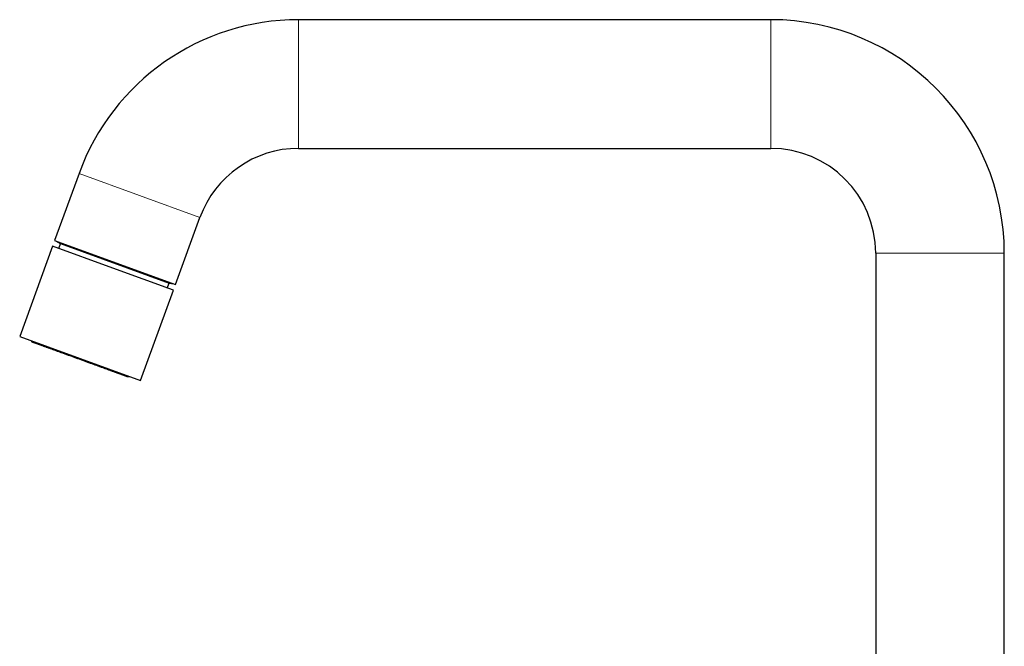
# Model space of a CAD drawing. Header units: millimetres. Extents: x 8 to 719, y 12 to 652.
# Tile 9 of 194: x 27 to 202, y 541 to 652. Entities that reach past the tile are written whole.
import ezdxf

# ---------------------------------------------------------------- set-up
doc = ezdxf.new("R2010")
doc.units = ezdxf.units.MM

msp = doc.modelspace()

# ---------------------------------------------------------------- linework, layer by layer
at = {"color": 7, "linetype": 'Continuous', "lineweight": 30}
for p, q in [((160.21, 651.8), (76.54, 651.8)), ((76.54, 629), (160.21, 629)), ((37.63, 624.56), (33.31, 612.67)), ((54.73, 604.88), (59.06, 616.76)), ((33.31, 612.67), (54.73, 604.88)), ((33.62, 612.56), (34.34, 612.14)), ((32.93, 611.65), (27.12, 595.67)), ((43.65, 607.75), (32.93, 611.65)), ((34.34, 612.14), (34.01, 611.25)), ((34.34, 612.14), (53.6, 605.13)), ((178.81, 610.4), (178.81, 507.41)), ((201.61, 515.55), (201.61, 610.4)), ((54.36, 603.85), (43.65, 607.75)), ((48.54, 587.87), (54.36, 603.85)), ((53.28, 604.24), (53.6, 605.13)), ((53.6, 605.13), (54.42, 604.99)), ((27.12, 595.67), (37.83, 591.77)), ((37.83, 591.77), (48.54, 587.87))]:
    msp.add_line(p, q, dxfattribs=at)
at = {"color": 252, "linetype": 'Continuous', "lineweight": 0}
for p, q in [((76.54, 651.8), (76.54, 629)), ((160.21, 651.8), (160.21, 629)), ((37.63, 624.56), (59.06, 616.76)), ((201.61, 610.4), (178.81, 610.4))]:
    msp.add_line(p, q, dxfattribs=at)
at = {"color": 7, "linetype": 'Continuous', "lineweight": 30}
for centre, radius, start, end in [((76.54, 610.4), 41.4, 90, 160), ((160.21, 610.4), 41.4, 0, 90), ((76.54, 610.4), 18.6, 90, 160), ((160.21, 610.4), 18.6, 0, 90)]:
    msp.add_arc(centre, radius, start, end, dxfattribs=at)
for points, knots in [([(29.13, 594.94), (29.13, 594.94), (29.13, 594.93), (29.14, 594.91), (29.15, 594.88), (29.17, 594.86), (29.18, 594.83), (29.2, 594.81), (29.22, 594.79), (29.25, 594.76), (29.28, 594.74), (29.32, 594.71), (29.35, 594.7), (29.37, 594.69)], [0, 0, 0, 0, 0.023937, 0.102022, 0.179883, 0.25765, 0.335346, 0.412987, 0.495939, 0.595883, 0.713261, 0.848036, 1, 1, 1, 1]), ([(29.37, 594.69), (29.37, 594.69), (29.37, 594.69), (29.39, 594.68), (29.42, 594.67), (29.46, 594.66), (29.51, 594.64), (29.57, 594.62), (29.64, 594.59), (29.72, 594.57), (29.8, 594.53), (29.9, 594.5), (30.01, 594.46), (30.13, 594.41), (30.27, 594.37), (30.41, 594.31), (30.56, 594.26), (30.73, 594.2), (30.89, 594.14), (31.07, 594.07), (31.25, 594.01), (31.44, 593.94), (31.63, 593.87), (31.84, 593.79), (32.05, 593.71), (32.28, 593.63), (32.52, 593.55), (32.76, 593.46), (33.01, 593.36), (33.27, 593.27), (33.52, 593.18), (33.77, 593.09), (34.03, 593), (34.29, 592.9), (34.57, 592.8), (34.85, 592.7), (35.14, 592.59), (35.43, 592.48), (35.73, 592.38), (36.03, 592.27), (36.33, 592.16), (36.62, 592.05), (36.91, 591.95), (37.2, 591.84), (37.49, 591.74), (37.68, 591.67), (37.78, 591.63)], [0, 0, 0, 0, 0.0233524, 0.046659, 0.0699513, 0.093261, 0.1166195, 0.1399977, 0.1619852, 0.1839497, 0.2059176, 0.2279152, 0.2499687, 0.2733278, 0.2966403, 0.3199376, 0.343251, 0.3666118, 0.3900011, 0.4119999, 0.4339705, 0.4559393, 0.4779325, 0.4999765, 0.5233438, 0.5466598, 0.569956, 0.5932639, 0.616615, 0.6399967, 0.6619923, 0.6839615, 0.7059308, 0.7279268, 0.7499758, 0.7733282, 0.7966395, 0.8199411, 0.8432646, 0.8666414, 0.8900169, 0.9119947, 0.9339559, 0.9559265, 0.9779326, 1, 1, 1, 1]), ([(37.78, 591.63), (37.88, 591.59), (38.09, 591.52), (38.4, 591.41), (38.7, 591.29), (39.01, 591.18), (39.31, 591.07), (39.61, 590.96), (39.9, 590.86), (40.18, 590.76), (40.45, 590.66), (40.73, 590.56), (41, 590.46), (41.28, 590.36), (41.56, 590.25), (41.83, 590.16), (42.1, 590.06), (42.36, 589.96), (42.61, 589.87), (42.85, 589.78), (43.08, 589.7), (43.3, 589.62), (43.52, 589.54), (43.73, 589.46), (43.94, 589.39), (44.15, 589.31), (44.34, 589.24), (44.53, 589.17), (44.71, 589.11), (44.88, 589.05), (45.03, 588.99), (45.18, 588.94), (45.31, 588.89), (45.43, 588.84), (45.55, 588.8), (45.66, 588.76), (45.77, 588.72), (45.86, 588.69), (45.94, 588.66), (46.01, 588.64), (46.07, 588.61), (46.11, 588.6), (46.15, 588.59), (46.17, 588.58), (46.19, 588.57), (46.19, 588.57), (46.19, 588.57)], [0, 0, 0, 0, 0.023391, 0.04672, 0.070018, 0.093316, 0.116645, 0.140028, 0.162038, 0.184016, 0.205989, 0.227983, 0.250024, 0.273385, 0.296698, 0.319995, 0.343308, 0.366668, 0.390046, 0.412035, 0.434, 0.455969, 0.477968, 0.500023, 0.523379, 0.546689, 0.569986, 0.593301, 0.616665, 0.640053, 0.662049, 0.684019, 0.705988, 0.727984, 0.750031, 0.773396, 0.796711, 0.820006, 0.843313, 0.866664, 0.890045, 0.912038, 0.934004, 0.955969, 0.977959, 1, 1, 1, 1]), ([(46.19, 588.57), (46.21, 588.56), (46.24, 588.55), (46.28, 588.55), (46.31, 588.55), (46.35, 588.55), (46.39, 588.55), (46.43, 588.56), (46.46, 588.57), (46.49, 588.58), (46.52, 588.59), (46.53, 588.6), (46.53, 588.6)], [0, 0, 0, 0, 0.140979, 0.258074, 0.351113, 0.422169, 0.558009, 0.697102, 0.77255, 0.863839, 0.971378, 1, 1, 1, 1])]:
    msp.add_open_spline(points, degree=3, knots=knots, dxfattribs=at)
at = {"color": 252, "linetype": 'Continuous', "lineweight": 0}
msp.add_open_spline([(37.83, 591.77), (37.83, 591.77), (37.82, 591.75), (37.81, 591.72), (37.8, 591.68), (37.79, 591.65), (37.78, 591.63), (37.78, 591.63), (37.78, 591.63)], degree=3, knots=[0, 0, 0, 0, 0.030471, 0.226668, 0.419548, 0.612828, 0.806453, 1, 1, 1, 1], dxfattribs=at)

doc.saveas('drawing.dxf')
